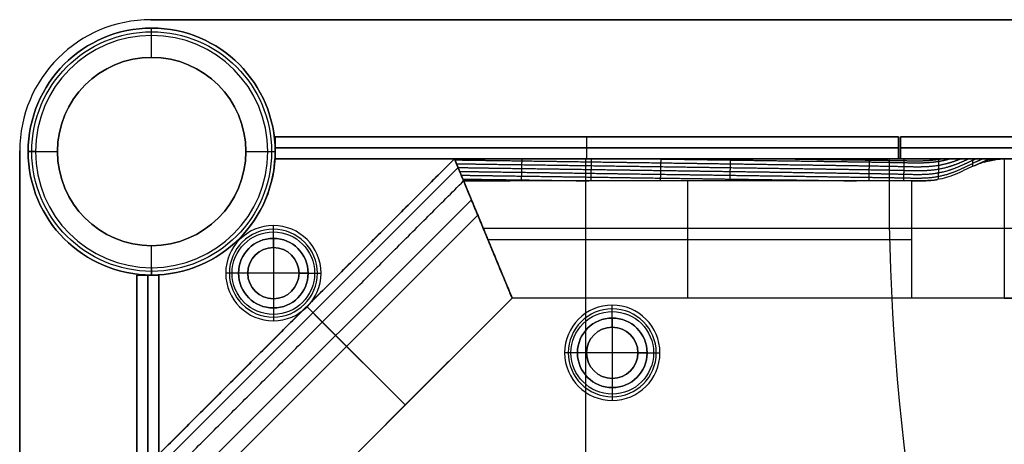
# Model space of a CAD drawing. Header units: millimetres. Extents: x -9 to 1391, y -464 to 386.
# Tile 10 of 24: x -9 to 125, y 328 to 386. Entities that reach past the tile are written whole.
import ezdxf

# ---------------------------------------------------------------- set-up
doc = ezdxf.new("R2010")
doc.units = ezdxf.units.MM
doc.header["$MEASUREMENT"] = 0

msp = doc.modelspace()

# ---------------------------------------------------------------- linework, layer by layer
for p, q in [((8.81, 385.55, -0.5), (8.81, 385.55, 18.5)), ((1373.01, 385.55, 9), (8.81, 385.55, 9)), ((8.91, 383.4, -0.5), (8.91, 384.4, -1.5)), ((8.91, 384.4, -1.5), (8.91, 384.4, -721.5)), ((8.91, 380.4, -721.5), (8.91, 384.4, -721.5)), ((8.91, 380.4, -0.5), (8.91, 383.4, -0.5)), ((8.91, 380.4, -0.5), (8.91, 380.4, -721.5)), ((25.76, 366.55, -20.5), (25.76, 369.55, -20.5)), ((25.76, 369.55, -20.5), (110.76, 369.55, -20.5)), ((68.26, 366.55, -40.5), (68.26, 369.55, -40.5)), ((68.26, 366.55, -0.5), (68.26, 369.55, -0.5)), ((68.26, 369.55, -0.5), (68.26, 369.55, -40.5)), ((110.76, 366.55, -20.5), (110.76, 369.55, -20.5)), ((111.06, 366.55, -20.5), (111.06, 369.55, -20.5)), ((111.06, 369.55, -20.5), (1271.06, 369.55, -20.5)), ((110.76, 368.05, -40.5), (25.76, 368.05, -40.5)), ((25.76, 368.05, -0.5), (110.76, 368.05, -0.5)), ((25.76, 368.05, -40.5), (25.76, 368.05, -0.5)), ((110.76, 368.05, -0.5), (110.76, 368.05, -40.5)), ((111.06, 368.05, -40.5), (111.06, 368.05, -0.5)), ((1271.06, 368.05, -40.5), (111.06, 368.05, -40.5)), ((111.06, 368.05, -0.5), (1271.06, 368.05, -0.5)), ((-9.09, 367.65, 9), (-9.09, -446.55, 9)), ((-6.94, 367.55, -0.5), (-7.94, 367.55, -1.5)), ((-7.94, 367.55, -1.5), (-7.94, 367.55, -721.5)), ((-7.94, 367.55, -721.5), (-3.94, 367.55, -721.5)), ((-6.94, 367.55, -0.5), (-3.94, 367.55, -0.5)), ((-3.94, 367.55, -0.5), (-3.94, 367.55, -721.5)), ((21.76, 367.55, -0.5), (24.76, 367.55, -0.5)), ((21.76, 367.55, -0.5), (21.76, 367.55, -721.5)), ((21.76, 367.55, -721.5), (25.76, 367.55, -721.5)), ((24.76, 367.55, -0.5), (25.76, 367.55, -1.5)), ((25.76, 367.55, -1.5), (25.76, 367.55, -721.5)), ((50.21, 366.55, -40.25), (9.91, 326.24, -40.25)), ((50.71, 365.36, -6.81), (11.1, 325.75, -6.81)), ((25.73, 366.55, -0.5), (25.73, 366.55, -3.5)), ((25.73, 366.55, -2), (109.52, 366.55, -2)), ((25.76, 366.55, -20.5), (110.76, 366.55, -20.5)), ((58.08, 347.55, -38.75), (50.21, 366.55, -38.75)), ((50.21, 366.55, -38.75), (58.08, 347.55, -38.75)), ((1331.6, 366.55, -36.5), (50.21, 366.55, -36.5)), ((67.63, 366.55, -0.5), (67.63, 366.55, -3.5)), ((68.09, 366.55, -0.5), (68.09, 262.06, -0.5)), ((68.09, 366.55, -3.5), (68.09, 344.84, -3.5)), ((68.26, 366.55, -0.5), (68.26, 366.55, -40.5)), ((109.52, 366.55, -3.5), (109.52, 366.55, -0.5)), ((111.06, 366.55, -20.5), (1271.06, 366.55, -20.5)), ((125.21, 366.55, -0.5), (125.21, 347.55, -0.5)), ((82.02, 363.55, -5), (82.02, 347.55, -5)), ((52.52, 360.98, -72.5), (15.47, 323.94, -72.5)), ((17.6, 323.06, -5), (53.4, 358.86, -5)), ((25.51, 355.7, 1.25), (25.51, 357.45, -0.5)), ((25.51, 354.45, -1), (25.51, 356.95, -3.5)), ((54.15, 357.05, -72.5), (54.15, 357.05, -5)), ((54.15, 357.05, -72.5), (54.15, 357.05, -5)), ((174.94, 357.05, -72.5), (54.15, 357.05, -72.5)), ((8.91, 354.7, -0.5), (8.91, 354.7, -721.5)), ((8.91, 351.7, -0.5), (8.91, 354.7, -0.5)), ((8.91, 350.7, -721.5), (8.91, 354.7, -721.5)), ((25.51, 355.7, 12.5), (25.51, 355.7, 1.25)), ((25.51, 355.7, 12.5), (25.51, 346.2, 12.5)), ((54.77, 355.55, -5), (112.58, 355.55, -5)), ((25.51, 354.45, -0.5), (25.51, 354.45, -1)), ((6.91, 350.7, -20.5), (9.91, 350.7, -20.5)), ((6.91, 350.7, -20.5), (6.91, 265.7, -20.5)), ((8.41, 265.7, -40.5), (8.41, 350.7, -40.5)), ((8.41, 350.7, -0.5), (8.41, 265.7, -0.5)), ((8.41, 350.7, -40.5), (8.41, 350.7, -0.5)), ((8.91, 351.7, -0.5), (8.91, 350.7, -1.5)), ((8.91, 350.7, -1.5), (8.91, 350.7, -721.5)), ((9.91, 350.73, -3.5), (9.91, 350.73, -0.5)), ((9.91, 266.94, -2), (9.91, 350.73, -2)), ((9.91, 350.7, -20.5), (9.91, 265.7, -20.5)), ((20.76, 350.95, 1.25), (19.01, 350.95, -0.5)), ((22.01, 350.95, -1), (19.51, 350.95, -3.5)), ((20.76, 350.95, 12.5), (20.76, 350.95, 1.25)), ((30.26, 350.95, 12.5), (20.76, 350.95, 12.5)), ((22.01, 350.95, -0.5), (22.01, 350.95, -1)), ((29.01, 350.95, -1), (31.51, 350.95, -3.5)), ((29.01, 350.95, -0.5), (29.01, 350.95, -1)), ((30.26, 350.95, 1.25), (32.01, 350.95, -0.5)), ((30.26, 350.95, 12.5), (30.26, 350.95, 1.25)), ((25.51, 347.45, -1), (25.51, 344.95, -3.5)), ((25.51, 347.45, -0.5), (25.51, 347.45, -1)), ((58.08, 347.55, -38.75), (28.91, 318.37, -38.75)), ((1323.73, 347.55, -36.5), (58.08, 347.55, -36.5)), ((71.74, 344.83, 1.25), (71.74, 346.58, -0.5)), ((25.51, 346.2, 1.25), (25.51, 344.45, -0.5)), ((25.51, 346.2, 12.5), (25.51, 346.2, 1.25)), ((30.06, 346.4, -8), (32.18, 344.28, -5)), ((30.06, 346.4, -72.5), (43.5, 332.96, -72.5)), ((30.06, 346.4, -72.5), (30.06, 346.4, -8)), ((71.74, 343.58, -1), (71.74, 346.08, -3.5)), ((32.18, 344.28, -5), (43.5, 332.96, -5)), ((71.74, 344.83, 12.5), (71.74, 344.83, 1.25)), ((71.74, 344.83, 12.5), (71.74, 335.33, 12.5)), ((71.74, 343.58, -0.5), (71.74, 343.58, -1)), ((66.99, 340.08, 1.25), (65.24, 340.08, -0.5)), ((68.24, 340.08, -1), (65.74, 340.08, -3.5)), ((66.99, 340.08, 12.5), (66.99, 340.08, 1.25)), ((76.49, 340.08, 12.5), (66.99, 340.08, 12.5)), ((68.24, 340.08, -0.5), (68.24, 340.08, -1)), ((75.24, 340.08, -1), (77.74, 340.08, -3.5)), ((75.24, 340.08, -0.5), (75.24, 340.08, -1)), ((76.49, 340.08, 1.25), (78.24, 340.08, -0.5)), ((76.49, 340.08, 12.5), (76.49, 340.08, 1.25)), ((71.74, 336.58, -1), (71.74, 334.08, -3.5)), ((71.74, 336.58, -0.5), (71.74, 336.58, -1)), ((68.09, 335.32, -3.5), (68.09, 262.06, -3.5)), ((71.74, 335.33, 1.25), (71.74, 333.58, -0.5)), ((71.74, 335.33, 12.5), (71.74, 335.33, 1.25)), ((43.5, 332.96, -72.5), (43.5, 332.96, -5))]:
    msp.add_line(p, q)
for centre, radius in [((8.91, 367.55, -361.5), 16.85), ((8.91, 367.55, -1), 16.35), ((8.91, 367.55, -361), 12.85), ((25.51, 350.95, 0.37), 5.63), ((25.51, 350.95, -2.25), 4.75), ((25.51, 350.95, 6.87), 4.75), ((25.51, 350.95, -0.75), 3.5), ((71.74, 340.08, 0.37), 5.63), ((71.74, 340.08, -2.25), 4.75), ((71.74, 340.08, 6.87), 4.75), ((71.74, 340.08, -0.75), 3.5)]:
    msp.add_circle(centre, radius)
for centre, radius, start, end in [((8.81, 367.65, -0.5), 17.9, 90, 180), ((8.81, 367.65, 18.5), 17.9, 90, 180), ((8.81, 367.65, 9), 17.9, 90, 180), ((8.91, 367.55, -1.5), 16.85, 90, 270), ((8.91, 367.55, -721.5), 16.85, 90, 270), ((8.91, 367.55, -1.5), 16.85, 270, 90), ((8.91, 367.55, -721.5), 16.85, 270, 90), ((8.91, 367.55, -0.5), 15.85, 90, 270), ((8.91, 367.55, -0.5), 15.85, 270, 90), ((8.91, 367.55, -721.5), 12.85, 90, 270), ((8.91, 367.55, -0.5), 12.85, 90, 270), ((8.91, 367.55, -721.5), 12.85, 270, 90), ((8.91, 367.55, -0.5), 12.85, 270, 90), ((8.91, 367.55, -0.5), 16.85, 273.4023, 356.5977), ((8.91, 367.55, -3.5), 16.85, 273.4023, 356.5977), ((8.91, 367.55, -2), 16.85, 273.4023, 356.5977), ((409.49, 362.42, -3.5), 300, 179.2104, 197.5852), ((409.49, 362.42, -0.5), 300, 179.2104, 197.5852), ((409.49, 362.42, -2), 300, 179.2104, 197.5852), ((25.51, 350.95, -0.5), 6.5, 0, 180), ((25.51, 350.95, -3.5), 6, 90, 270), ((25.51, 350.95, -3.5), 6, 270, 90), ((25.51, 350.95, 1.25), 4.75, 0, 180), ((25.51, 350.95, 12.5), 4.75, 360, 180), ((25.51, 350.95, -1), 3.5, 90, 270), ((25.51, 350.95, -0.5), 3.5, 90, 270), ((25.51, 350.95, -1), 3.5, 270, 90), ((25.51, 350.95, -0.5), 3.5, 270, 90), ((25.51, 350.95, -0.5), 6.5, 180, 0), ((25.51, 350.95, 1.25), 4.75, 180, 0), ((25.51, 350.95, 12.5), 4.75, 180, 0), ((71.74, 340.08, -0.5), 6.5, 0, 180), ((71.74, 340.08, -3.5), 6, 90, 270), ((71.74, 340.08, -3.5), 6, 270, 90), ((71.74, 340.08, 1.25), 4.75, 0, 180), ((71.74, 340.08, 12.5), 4.75, 0, 180), ((71.74, 340.08, -1), 3.5, 90, 270), ((71.74, 340.08, -0.5), 3.5, 90, 270), ((71.74, 340.08, -1), 3.5, 270, 90), ((71.74, 340.08, -0.5), 3.5, 270, 90), ((71.74, 340.08, -0.5), 6.5, 180, 0), ((71.74, 340.08, 1.25), 4.75, 180, 0), ((71.74, 340.08, 12.5), 4.75, 180, 0)]:
    msp.add_arc(centre, radius, start, end)
at = {"extrusion": (0, 1, 0)}
msp.add_arc((-112.58, 15, 357.05), 20, 230.805, 270, dxfattribs=at)
for points, degree in [([(8.81, 385.55, -0.5), (690.91, 385.55, -0.5), (1373.01, 385.55, -0.5)], 2), ([(1373.01, 385.55, 18.5), (690.91, 385.55, 18.5), (8.81, 385.55, 18.5)], 2), ([(25.76, 366.55, -40.5), (25.76, 368.05, -40.5), (25.76, 369.55, -40.5)], 2), ([(25.76, 369.55, -40.5), (68.26, 369.55, -40.5), (110.76, 369.55, -40.5)], 2), ([(110.76, 369.55, -0.5), (68.26, 369.55, -0.5), (25.76, 369.55, -0.5)], 2), ([(25.76, 369.55, -0.5), (25.76, 368.05, -0.5), (25.76, 366.55, -0.5)], 2), ([(25.76, 369.55, -0.5), (25.76, 369.55, -20.5), (25.76, 369.55, -40.5)], 2), ([(110.76, 369.55, -40.5), (110.76, 368.05, -40.5), (110.76, 366.55, -40.5)], 2), ([(110.76, 369.55, -40.5), (110.76, 369.55, -20.5), (110.76, 369.55, -0.5)], 2), ([(110.76, 369.55, -0.5), (110.76, 368.05, -0.5), (110.76, 366.55, -0.5)], 2), ([(111.06, 366.55, -0.5), (111.06, 368.05, -0.5), (111.06, 369.55, -0.5)], 2), ([(111.06, 369.55, -0.5), (111.06, 369.55, -20.5), (111.06, 369.55, -40.5)], 2), ([(111.06, 369.55, -40.5), (111.06, 368.05, -40.5), (111.06, 366.55, -40.5)], 2), ([(111.06, 369.55, -40.5), (691.06, 369.55, -40.5), (1271.06, 369.55, -40.5)], 2), ([(1271.06, 369.55, -0.5), (691.06, 369.55, -0.5), (111.06, 369.55, -0.5)], 2), ([(-9.09, -446.55, -0.5), (-9.09, -39.45, -0.5), (-9.09, 367.65, -0.5)], 2), ([(-9.09, 367.65, 18.5), (-9.09, -39.45, 18.5), (-9.09, -446.55, 18.5)], 2), ([(-9.09, 367.65, -0.5), (-9.09, 367.65, 9), (-9.09, 367.65, 18.5)], 2), ([(50.21, 366.55, -8), (30.06, 346.4, -8), (9.91, 326.24, -8)], 2), ([(9.91, 326.24, -72.5), (30.06, 346.4, -72.5), (50.21, 366.55, -72.5)], 2), ([(25.73, 366.55, -0.5), (67.63, 366.55, -0.5), (109.52, 366.55, -0.5)], 2), ([(109.52, 366.55, -3.5), (67.63, 366.55, -3.5), (25.73, 366.55, -3.5)], 2), ([(110.76, 366.55, -40.5), (68.26, 366.55, -40.5), (25.76, 366.55, -40.5)], 2), ([(25.76, 366.55, -0.5), (68.26, 366.55, -0.5), (110.76, 366.55, -0.5)], 2), ([(25.76, 366.55, -40.5), (25.76, 366.55, -20.5), (25.76, 366.55, -0.5)], 2), ([(51.46, 363.55, -5), (50.84, 365.05, -6.5), (50.21, 366.55, -8)], 2), ([(58.08, 347.55, -72.5), (54.15, 357.05, -72.5), (50.21, 366.55, -72.5)], 2), ([(50.21, 366.55, -72.5), (50.21, 366.55, -40.25), (50.21, 366.55, -8)], 2), ([(50.21, 366.55, -8), (50.85, 366.55, -8), (51.48, 366.55, -8), (52.11, 366.55, -8)], 3), ([(51.46, 363.55, -5), (50.89, 364.92, -6.36), (50.6, 365.62, -7.06), (50.21, 366.55, -8)], 3), ([(50.21, 366.55, -8), (50.21, 366.55, -8), (50.21, 366.55, -8), (50.21, 366.55, -8)], 3), ([(50.21, 366.55, -8), (50.21, 366.55, -40.25), (50.21, 366.55, -72.5)], 2), ([(50.21, 366.55, -72.5), (54.15, 357.05, -72.5), (58.08, 347.55, -72.5)], 2), ([(50.21, 366.55, -72.5), (690.91, 366.55, -72.5), (1331.6, 366.55, -72.5)], 2), ([(50.21, 366.55, -8), (50.85, 366.55, -8), (51.48, 366.55, -8), (52.11, 366.55, -8)], 3), ([(106.28, 366.55, -8), (107.86, 366.55, -8), (109.44, 366.55, -8), (111.02, 366.55, -8)], 3), ([(110.76, 366.55, -0.5), (110.76, 366.55, -20.5), (110.76, 366.55, -40.5)], 2), ([(111.06, 366.55, -40.5), (111.06, 366.55, -20.5), (111.06, 366.55, -0.5)], 2), ([(1271.06, 366.55, -40.5), (691.06, 366.55, -40.5), (111.06, 366.55, -40.5)], 2), ([(111.06, 366.55, -0.5), (691.06, 366.55, -0.5), (1271.06, 366.55, -0.5)], 2), ([(112.57, 366.55, -8), (112.57, 366.55, -8), (112.57, 366.55, -8), (112.58, 366.55, -8)], 3), ([(112.58, 366.55, -8), (113.32, 366.55, -8), (114.07, 366.55, -7.97), (114.81, 366.55, -7.87)], 3), ([(112.58, 366.55, -8), (113.32, 366.55, -8), (114.07, 366.55, -7.97), (114.81, 366.55, -7.87)], 3), ([(121.04, 366.55, -4.42), (121.44, 366.55, -4.02), (121.87, 366.55, -3.58), (122.39, 366.55, -3.07)], 3), ([(121.09, 365.6, -3.1), (121.5, 365.8, -2.94), (121.92, 365.99, -2.78), (122.34, 366.18, -2.63), (122.75, 366.37, -2.48), (123.16, 366.55, -2.34)], 5), ([(123.2, 366.55, -2.3), (123.2, 366.5, -2.23), (123.2, 366.44, -2.16), (123.2, 366.39, -2.09), (123.2, 366.34, -2.02), (123.2, 366.28, -1.95)], 5), ([(123.88, 366.42, -1.5), (123.94, 366.45, -1.48), (124, 366.47, -1.46), (124.06, 366.5, -1.44), (124.12, 366.52, -1.42), (124.18, 366.55, -1.4)], 5), ([(124.63, 366.52, -0.96), (124.64, 366.53, -0.96), (124.66, 366.53, -0.95), (124.67, 366.54, -0.95), (124.68, 366.54, -0.94), (124.7, 366.55, -0.94)], 5), ([(1256.6, 366.55, -0.5), (690.91, 366.55, -0.5), (125.21, 366.55, -0.5)], 2), ([(12.91, 325, -5), (32.18, 344.28, -5), (51.46, 363.55, -5)], 2), ([(51.46, 363.55, -5), (54.77, 355.55, -5), (58.08, 347.55, -5)], 2), ([(51.46, 363.55, -5), (53.58, 363.55, -5), (55.7, 363.55, -5), (57.82, 363.55, -5)], 3), ([(58.08, 347.55, -5), (54.77, 355.55, -5), (51.46, 363.55, -5)], 2), ([(51.46, 363.55, -5), (51.46, 363.55, -5), (51.46, 363.55, -5), (51.46, 363.55, -5)], 3), ([(106.23, 363.55, -5), (98.43, 363.55, -5), (71.2, 363.55, -5), (57.82, 363.55, -5)], 3), ([(111, 363.55, -5), (109.41, 363.55, -5), (107.82, 363.55, -5), (106.23, 363.55, -5)], 3), ([(112.58, 363.55, -5), (112.56, 363.55, -5), (112.55, 363.55, -5), (112.54, 363.55, -5)], 3), ([(112.58, 347.55, -5), (112.58, 355.55, -5), (112.58, 363.55, -5)], 2), ([(6.91, 265.7, -40.5), (6.91, 308.2, -40.5), (6.91, 350.7, -40.5)], 2), ([(6.91, 350.7, -40.5), (8.41, 350.7, -40.5), (9.91, 350.7, -40.5)], 2), ([(6.91, 350.7, -0.5), (6.91, 308.2, -0.5), (6.91, 265.7, -0.5)], 2), ([(9.91, 350.7, -0.5), (8.41, 350.7, -0.5), (6.91, 350.7, -0.5)], 2), ([(6.91, 350.7, -40.5), (6.91, 350.7, -20.5), (6.91, 350.7, -0.5)], 2), ([(9.91, 350.73, -0.5), (9.91, 308.83, -0.5), (9.91, 266.94, -0.5)], 2), ([(9.91, 350.73, -3.5), (9.91, 308.83, -3.5), (9.91, 266.94, -3.5)], 2), ([(9.91, 350.7, -40.5), (9.91, 308.2, -40.5), (9.91, 265.7, -40.5)], 2), ([(9.91, 265.7, -0.5), (9.91, 308.2, -0.5), (9.91, 350.7, -0.5)], 2), ([(9.91, 350.7, -40.5), (9.91, 350.7, -20.5), (9.91, 350.7, -0.5)], 2), ([(58.08, 347.55, -5), (43.5, 332.96, -5), (28.91, 318.37, -5)], 2), ([(58.08, 347.55, -72.5), (43.5, 332.96, -72.5), (28.91, 318.37, -72.5)], 2), ([(58.08, 347.55, -5), (58.08, 347.55, -38.75), (58.08, 347.55, -72.5)], 2), ([(112.58, 347.55, -5), (85.33, 347.55, -5), (58.08, 347.55, -5)], 2), ([(58.08, 347.55, -72.5), (58.08, 347.55, -38.75), (58.08, 347.55, -5)], 2), ([(1323.73, 347.55, -72.5), (690.91, 347.55, -72.5), (58.08, 347.55, -72.5)], 2), ([(125.21, 347.55, -0.5), (690.91, 347.55, -0.5), (1256.6, 347.55, -0.5)], 2)]:
    msp.add_open_spline(points, degree=degree)
for points, degree, knots in [([(50.27, 366.41, -7.86), (52.09, 366.39, -7.83), (53.92, 366.35, -7.82), (55.74, 366.34, -7.79), (59.46, 366.28, -7.73), (63.18, 366.23, -7.68), (65.07, 366.2, -7.65), (68.86, 366.15, -7.6), (72.65, 366.09, -7.55), (74.55, 366.07, -7.52), (78.34, 366.01, -7.47), (82.13, 365.96, -7.41), (84.02, 365.93, -7.38), (89.71, 365.85, -7.3), (95.39, 365.77, -7.22), (99.18, 365.71, -7.17), (103.92, 365.65, -7.1), (108.66, 365.57, -7.04), (109.61, 365.56, -7.03), (111.5, 365.51, -7.01), (113.4, 365.47, -7), (114.35, 365.46, -6.98), (115.9, 365.57, -6.86), (117.44, 365.92, -6.57), (118.04, 366.1, -6.42), (118.63, 366.31, -6.25), (119.23, 366.55, -6.05)], 5, [-3.841728, -3.841728, -3.841728, -3.841728, -3.841728, -3.841728, -2.930342, -2.930342, -2.930342, -1.982927, -1.982927, -1.982927, -1.035512, -1.035512, -1.035512, -0.088097, -0.088097, -0.088097, 1.806733, 1.806733, 1.806733, 2.28044, 2.28044, 2.28044, 2.754148, 2.754148, 2.754148, 3.056495, 3.056495, 3.056495, 3.056495, 3.056495, 3.056495]), ([(50.49, 365.89, -7.34), (52.27, 365.87, -7.31), (54.04, 365.83, -7.3), (55.82, 365.81, -7.26), (59.49, 365.76, -7.21), (63.17, 365.71, -7.16), (65.06, 365.68, -7.13), (68.85, 365.63, -7.08), (72.64, 365.57, -7.03), (74.54, 365.55, -7), (78.33, 365.49, -6.95), (82.12, 365.44, -6.89), (84.01, 365.41, -6.86), (89.7, 365.33, -6.78), (95.38, 365.25, -6.7), (99.17, 365.19, -6.65), (103.91, 365.13, -6.58), (108.65, 365.05, -6.52), (109.6, 365.03, -6.51), (111.49, 364.99, -6.5), (113.39, 364.94, -6.49), (114.34, 364.93, -6.47), (116.11, 365.05, -6.33), (117.87, 365.51, -5.95), (118.68, 365.81, -5.7), (119.5, 366.17, -5.42), (120.32, 366.55, -5.12)], 5, [-3.818955, -3.818955, -3.818955, -3.818955, -3.818955, -3.818955, -2.930342, -2.930342, -2.930342, -1.982927, -1.982927, -1.982927, -1.035512, -1.035512, -1.035512, -0.088097, -0.088097, -0.088097, 1.806733, 1.806733, 1.806733, 2.28044, 2.28044, 2.28044, 2.754148, 2.754148, 2.754148, 3.167878, 3.167878, 3.167878, 3.167878, 3.167878, 3.167878]), ([(50.7, 365.37, -6.82), (52.44, 365.35, -6.79), (54.17, 365.31, -6.77), (55.9, 365.29, -6.74), (59.53, 365.24, -6.69), (63.15, 365.19, -6.64), (65.05, 365.16, -6.61), (68.84, 365.11, -6.56), (72.63, 365.05, -6.51), (74.52, 365.03, -6.48), (78.31, 364.97, -6.43), (82.1, 364.92, -6.37), (84, 364.89, -6.34), (89.69, 364.81, -6.26), (95.37, 364.73, -6.18), (99.16, 364.67, -6.13), (103.9, 364.6, -6.06), (108.64, 364.53, -6), (109.59, 364.51, -5.99), (111.48, 364.47, -5.97), (113.38, 364.42, -5.96), (114.33, 364.41, -5.94), (116.22, 364.55, -5.79), (118.09, 365.08, -5.36), (119.03, 365.47, -5.04), (120.04, 365.97, -4.66), (121.04, 366.44, -4.28), (121.12, 366.48, -4.25), (121.19, 366.51, -4.22), (121.26, 366.55, -4.2)], 5, [-3.796109, -3.796109, -3.796109, -3.796109, -3.796109, -3.796109, -2.930342, -2.930342, -2.930342, -1.982927, -1.982927, -1.982927, -1.035512, -1.035512, -1.035512, -0.088097, -0.088097, -0.088097, 1.806733, 1.806733, 1.806733, 2.28044, 2.28044, 2.28044, 2.754148, 2.754148, 2.754148, 3.227855, 3.227855, 3.227855, 3.265333, 3.265333, 3.265333, 3.265333, 3.265333, 3.265333]), ([(50.92, 364.84, -6.29), (52.61, 364.82, -6.27), (54.29, 364.79, -6.25), (55.98, 364.77, -6.22), (59.56, 364.72, -6.17), (63.14, 364.67, -6.12), (65.04, 364.64, -6.09), (68.83, 364.59, -6.04), (72.62, 364.53, -5.99), (74.51, 364.5, -5.96), (78.3, 364.45, -5.9), (82.09, 364.4, -5.85), (83.99, 364.37, -5.82), (89.67, 364.29, -5.74), (95.36, 364.21, -5.66), (99.15, 364.15, -5.61), (103.89, 364.08, -5.54), (108.63, 364.01, -5.48), (109.57, 364, -5.47), (111.47, 363.96, -5.44), (113.36, 363.92, -5.43), (114.32, 363.91, -5.41), (116.21, 364.06, -5.25), (118.07, 364.6, -4.81), (119.03, 365.01, -4.47), (120.21, 365.61, -4.02), (121.4, 366.18, -3.56), (121.67, 366.31, -3.46), (121.93, 366.43, -3.36), (122.2, 366.55, -3.27)], 5, [-3.773212, -3.773212, -3.773212, -3.773212, -3.773212, -3.773212, -2.930342, -2.930342, -2.930342, -1.982927, -1.982927, -1.982927, -1.035512, -1.035512, -1.035512, -0.088097, -0.088097, -0.088097, 1.806733, 1.806733, 1.806733, 2.28044, 2.28044, 2.28044, 2.754148, 2.754148, 2.754148, 3.227855, 3.227855, 3.227855, 3.361226, 3.361226, 3.361226, 3.361226, 3.361226, 3.361226]), ([(52.11, 366.55, -8), (52.41, 366.55, -8), (52.75, 366.55, -8), (55.12, 366.55, -8.01), (57.1, 366.55, -8), (59.25, 366.55, -8), (59.48, 366.55, -8), (59.77, 366.55, -8)], 3, [0.2230384, 0.2230384, 0.2230384, 0.2230384, 0.3013561, 0.3013561, 0.6931646, 0.6931646, 0.7286742, 0.7286742, 0.7286742, 0.7286742]), ([(59.39, 366.55, -8), (59.39, 366.5, -7.95), (59.39, 366.44, -7.9), (59.39, 366.39, -7.84), (59.39, 366.23, -7.68), (59.38, 366.08, -7.53), (59.38, 365.97, -7.42), (59.37, 365.76, -7.21), (59.37, 365.55, -7.01), (59.37, 365.45, -6.9), (59.36, 365.24, -6.69), (59.36, 365.03, -6.49), (59.36, 364.93, -6.38), (59.35, 364.72, -6.17), (59.35, 364.51, -5.97), (59.34, 364.41, -5.86), (59.34, 364.2, -5.65), (59.33, 363.99, -5.45), (59.33, 363.89, -5.34), (59.33, 363.76, -5.21), (59.33, 363.63, -5.08), (59.33, 363.6, -5.05), (59.32, 363.58, -5.03), (59.32, 363.55, -5)], 5, [-0.1755666, -0.1755666, -0.1755666, -0.1755666, -0.1755666, -0.1755666, -0.1382045, -0.1382045, -0.1382045, -0.0654085, -0.0654085, -0.0654085, 0.0073876, 0.0073876, 0.0073876, 0.0801837, 0.0801837, 0.0801837, 0.1529798, 0.1529798, 0.1529798, 0.2257759, 0.2257759, 0.2257759, 0.2440738, 0.2440738, 0.2440738, 0.2440738, 0.2440738, 0.2440738]), ([(59.77, 366.55, -8), (61.78, 366.55, -8), (63.79, 366.55, -8), (66.73, 366.55, -8), (67.66, 366.55, -8), (68.58, 366.55, -8)], 3, [0.9554291, 0.9554291, 0.9554291, 0.9554291, 1.5590194, 1.5590194, 1.8366436, 1.8366436, 1.8366436, 1.8366436]), ([(68.58, 366.55, -8), (72.85, 366.55, -8), (77.12, 366.55, -8), (81.4, 366.55, -8), (83.59, 366.55, -8), (85.79, 366.55, -8), (87.99, 366.55, -8)], 3, [1.836644, 1.836644, 1.836644, 1.836644, 3.118039, 3.118039, 3.118039, 3.777889, 3.777889, 3.777889, 3.777889]), ([(68.87, 366.55, -8), (68.87, 366.47, -7.92), (68.87, 366.39, -7.84), (68.87, 366.31, -7.76), (68.86, 366.12, -7.58), (68.86, 365.94, -7.39), (68.86, 365.84, -7.29), (68.85, 365.63, -7.08), (68.85, 365.42, -6.87), (68.84, 365.31, -6.77), (68.84, 365.11, -6.56), (68.83, 364.9, -6.35), (68.83, 364.79, -6.25), (68.83, 364.59, -6.04), (68.82, 364.38, -5.83), (68.82, 364.27, -5.73), (68.82, 364.07, -5.52), (68.81, 363.86, -5.31), (68.81, 363.76, -5.21), (68.81, 363.65, -5.11), (68.8, 363.55, -5)], 5, [-0.1944408, -0.1944408, -0.1944408, -0.1944408, -0.1944408, -0.1944408, -0.1382045, -0.1382045, -0.1382045, -0.0654085, -0.0654085, -0.0654085, 0.0073876, 0.0073876, 0.0073876, 0.0801837, 0.0801837, 0.0801837, 0.1529798, 0.1529798, 0.1529798, 0.2252072, 0.2252072, 0.2252072, 0.2252072, 0.2252072, 0.2252072]), ([(77.19, 366.55, -8), (77.42, 366.55, -8), (77.65, 366.54, -8), (77.88, 366.54, -7.99), (80.01, 366.51, -7.96), (82.14, 366.48, -7.93), (84.04, 366.45, -7.9), (89.72, 366.37, -7.82), (95.41, 366.29, -7.74), (99.2, 366.23, -7.69), (103.93, 366.17, -7.62), (108.67, 366.1, -7.56), (109.62, 366.08, -7.54), (111.52, 366.04, -7.52), (113.41, 366.01, -7.51), (114.36, 366, -7.49), (115.6, 366.09, -7.39), (116.85, 366.32, -7.18), (117.15, 366.39, -7.13), (117.45, 366.47, -7.06), (117.74, 366.55, -7)], 5, [-1.151895, -1.151895, -1.151895, -1.151895, -1.151895, -1.151895, -1.035512, -1.035512, -1.035512, -0.088097, -0.088097, -0.088097, 1.806733, 1.806733, 1.806733, 2.28044, 2.28044, 2.28044, 2.754148, 2.754148, 2.754148, 2.905034, 2.905034, 2.905034, 2.905034, 2.905034, 2.905034]), ([(78.35, 366.55, -8), (78.35, 366.55, -8), (78.35, 366.54, -8), (78.35, 366.54, -7.99), (78.35, 366.43, -7.89), (78.35, 366.33, -7.78), (78.34, 366.22, -7.67), (78.34, 366.01, -7.47), (78.33, 365.8, -7.26), (78.33, 365.7, -7.15), (78.33, 365.49, -6.95), (78.32, 365.28, -6.74), (78.32, 365.18, -6.63), (78.31, 364.97, -6.43), (78.31, 364.76, -6.22), (78.31, 364.66, -6.11), (78.3, 364.45, -5.9), (78.3, 364.24, -5.7), (78.3, 364.14, -5.59), (78.29, 363.96, -5.41), (78.29, 363.78, -5.23), (78.29, 363.7, -5.16), (78.28, 363.63, -5.08), (78.28, 363.55, -5)], 5, [-0.2133198, -0.2133198, -0.2133198, -0.2133198, -0.2133198, -0.2133198, -0.2110006, -0.2110006, -0.2110006, -0.1382045, -0.1382045, -0.1382045, -0.0654085, -0.0654085, -0.0654085, 0.0073876, 0.0073876, 0.0073876, 0.0801837, 0.0801837, 0.0801837, 0.1529798, 0.1529798, 0.1529798, 0.2063544, 0.2063544, 0.2063544, 0.2063544, 0.2063544, 0.2063544]), ([(87.83, 366.55, -8), (87.83, 366.52, -7.97), (87.83, 366.49, -7.94), (87.83, 366.46, -7.91), (87.82, 366.32, -7.78), (87.82, 366.19, -7.64), (87.82, 366.09, -7.54), (87.81, 365.88, -7.33), (87.81, 365.67, -7.12), (87.81, 365.56, -7.02), (87.8, 365.36, -6.81), (87.8, 365.15, -6.6), (87.8, 365.04, -6.5), (87.79, 364.84, -6.29), (87.79, 364.63, -6.08), (87.78, 364.52, -5.98), (87.78, 364.31, -5.77), (87.77, 364.11, -5.56), (87.77, 364, -5.46), (87.77, 363.85, -5.3), (87.76, 363.7, -5.15), (87.76, 363.65, -5.1), (87.76, 363.6, -5.05), (87.76, 363.55, -5)], 5, [-0.2321987, -0.2321987, -0.2321987, -0.2321987, -0.2321987, -0.2321987, -0.2110006, -0.2110006, -0.2110006, -0.1382045, -0.1382045, -0.1382045, -0.0654085, -0.0654085, -0.0654085, 0.0073876, 0.0073876, 0.0073876, 0.0801837, 0.0801837, 0.0801837, 0.1529798, 0.1529798, 0.1529798, 0.187495, 0.187495, 0.187495, 0.187495, 0.187495, 0.187495]), ([(87.99, 366.55, -8), (89.36, 366.55, -8), (91.1, 366.55, -8), (96.43, 366.55, -8), (98.02, 366.55, -8.01), (103.82, 366.55, -8), (104.66, 366.55, -8), (105.76, 366.55, -8), (106.02, 366.55, -8), (106.28, 366.55, -8)], 3, [1.07048446, 1.07048446, 1.07048446, 1.07048446, 1.07689854, 1.07689854, 1.09397754, 1.09397754, 1.09721966, 1.09721966, 1.09823425, 1.09823425, 1.09823425, 1.09823425]), ([(95.39, 366.55, -8), (97.67, 366.52, -7.97), (99.95, 366.48, -7.94), (102.23, 366.45, -7.91), (105.45, 366.41, -7.86), (108.68, 366.36, -7.82), (109.63, 366.35, -7.8), (111.52, 366.31, -7.78), (113.42, 366.28, -7.76), (114.37, 366.28, -7.74), (115.37, 366.35, -7.66), (116.38, 366.51, -7.51), (116.45, 366.53, -7.5), (116.51, 366.54, -7.49), (116.58, 366.55, -7.48)], 5, [0.668081, 0.668081, 0.668081, 0.668081, 0.668081, 0.668081, 1.806733, 1.806733, 1.806733, 2.28044, 2.28044, 2.28044, 2.754148, 2.754148, 2.754148, 2.787162, 2.787162, 2.787162, 2.787162, 2.787162, 2.787162]), ([(106.28, 366.55, -8), (107.07, 366.55, -8), (107.86, 366.55, -8), (109.44, 366.55, -8), (110.23, 366.55, -8), (111.02, 366.55, -8)], 3, [-0.7573673, -0.7573673, -0.7573673, -0.7573673, -0.378684, -0.378684, 0, 0, 0, 0]), ([(106.79, 366.55, -8), (106.79, 366.52, -7.97), (106.79, 366.48, -7.94), (106.78, 366.45, -7.91), (106.78, 366.37, -7.82), (106.78, 366.28, -7.74), (106.78, 366.23, -7.69), (106.78, 366.07, -7.53), (106.77, 365.91, -7.38), (106.77, 365.81, -7.27), (106.77, 365.6, -7.07), (106.76, 365.39, -6.86), (106.76, 365.29, -6.76), (106.75, 365.08, -6.55), (106.75, 364.87, -6.34), (106.75, 364.76, -6.24), (106.74, 364.56, -6.03), (106.74, 364.35, -5.82), (106.74, 364.25, -5.71), (106.73, 364.04, -5.51), (106.73, 363.84, -5.3), (106.72, 363.75, -5.2), (106.72, 363.65, -5.1), (106.72, 363.55, -5)], 5, [-0.2699094, -0.2699094, -0.2699094, -0.2699094, -0.2699094, -0.2699094, -0.2473987, -0.2473987, -0.2473987, -0.2110006, -0.2110006, -0.2110006, -0.1382045, -0.1382045, -0.1382045, -0.0654085, -0.0654085, -0.0654085, 0.0073876, 0.0073876, 0.0073876, 0.0801837, 0.0801837, 0.0801837, 0.1496704, 0.1496704, 0.1496704, 0.1496704, 0.1496704, 0.1496704]), ([(111.02, 366.55, -8), (111.2, 366.55, -8), (111.35, 366.55, -8), (111.85, 366.55, -8), (112.22, 366.55, -8.01), (112.57, 366.55, -8)], 3, [1.104913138, 1.104913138, 1.104913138, 1.104913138, 1.105849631, 1.105849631, 1.108067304, 1.108067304, 1.108067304, 1.108067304]), ([(111.53, 366.55, -8), (111.53, 366.5, -7.96), (111.52, 366.45, -7.91), (111.52, 366.41, -7.87), (111.52, 366.31, -7.77), (111.52, 366.21, -7.68), (111.52, 366.15, -7.63), (111.51, 365.99, -7.47), (111.51, 365.83, -7.32), (111.51, 365.72, -7.22), (111.5, 365.51, -7.01), (111.5, 365.3, -6.81), (111.5, 365.19, -6.71), (111.49, 364.99, -6.5), (111.49, 364.78, -6.29), (111.49, 364.67, -6.19), (111.48, 364.47, -5.98), (111.48, 364.26, -5.76), (111.47, 364.16, -5.66), (111.47, 363.98, -5.46), (111.46, 363.8, -5.27), (111.46, 363.71, -5.18), (111.46, 363.63, -5.09), (111.46, 363.55, -5)], 5, [-0.2795516, -0.2795516, -0.2795516, -0.2795516, -0.2795516, -0.2795516, -0.2473987, -0.2473987, -0.2473987, -0.2110006, -0.2110006, -0.2110006, -0.1382045, -0.1382045, -0.1382045, -0.0654085, -0.0654085, -0.0654085, 0.0073876, 0.0073876, 0.0073876, 0.0801837, 0.0801837, 0.0801837, 0.1402974, 0.1402974, 0.1402974, 0.1402974, 0.1402974, 0.1402974]), ([(114.81, 366.55, -7.87), (114.85, 366.55, -7.87), (114.89, 366.55, -7.86), (115.41, 366.55, -7.79), (115.88, 366.55, -7.69), (116.35, 366.55, -7.55)], 3, [1.113064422, 1.113064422, 1.113064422, 1.113064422, 1.113346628, 1.113346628, 1.116653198, 1.116653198, 1.116653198, 1.116653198]), ([(120.95, 365.54, -3.16), (120.55, 365.37, -3.35), (120.15, 365.18, -3.52), (119.34, 364.8, -3.83), (118.94, 364.61, -3.97), (118.12, 364.27, -4.22), (117.71, 364.12, -4.34), (116.9, 363.88, -4.53), (116.49, 363.79, -4.62), (116.09, 363.72, -4.69)], 3, [0.1839251, 0.1839251, 0.1839251, 0.1839251, 0.2171618, 0.2171618, 0.2504042, 0.2504042, 0.2836426, 0.2836426, 0.3168818, 0.3168818, 0.3168818, 0.3168818]), ([(116.25, 366.55, -7.58), (116.25, 366.54, -7.57), (116.25, 366.53, -7.56), (116.25, 366.52, -7.55), (116.25, 366.45, -7.49), (116.25, 366.38, -7.43), (116.25, 366.33, -7.38), (116.24, 366.16, -7.23), (116.24, 366, -7.08), (116.24, 365.89, -6.97), (116.24, 365.68, -6.77), (116.23, 365.47, -6.56), (116.23, 365.36, -6.46), (116.22, 365.16, -6.25), (116.22, 364.95, -6.04), (116.22, 364.85, -5.94), (116.21, 364.65, -5.72), (116.21, 364.45, -5.51), (116.21, 364.35, -5.4), (116.2, 364.17, -5.19), (116.2, 363.99, -4.98), (116.19, 363.9, -4.88), (116.19, 363.82, -4.78), (116.19, 363.74, -4.67)], 5, [-0.2547842, -0.2547842, -0.2547842, -0.2547842, -0.2547842, -0.2547842, -0.2473987, -0.2473987, -0.2473987, -0.2110006, -0.2110006, -0.2110006, -0.1382045, -0.1382045, -0.1382045, -0.0654085, -0.0654085, -0.0654085, 0.0073876, 0.0073876, 0.0073876, 0.0801837, 0.0801837, 0.0801837, 0.1458848, 0.1458848, 0.1458848, 0.1458848, 0.1458848, 0.1458848]), ([(116.35, 366.55, -7.55), (117.13, 366.55, -7.32), (117.85, 366.55, -6.98), (118.91, 366.55, -6.3), (119.25, 366.55, -6.05), (119.91, 366.55, -5.51), (120.22, 366.55, -5.21), (120.54, 366.55, -4.91)], 3, [-0.473448, -0.473448, -0.473448, -0.473448, -0.2353868, -0.2353868, -0.1176489, -0.1176489, 0, 0, 0, 0]), ([(116.35, 366.55, -7.55), (116.81, 366.55, -7.41), (117.26, 366.55, -7.24), (118.13, 366.55, -6.81), (118.55, 366.55, -6.55), (119.52, 366.55, -5.86), (120.04, 366.55, -5.4), (120.54, 366.55, -4.91)], 3, [6.6174009, 6.6174009, 6.6174009, 6.6174009, 6.7636654, 6.7636654, 6.9160163, 6.9160163, 7.1385738, 7.1385738, 7.1385738, 7.1385738]), ([(120.54, 366.55, -4.91), (120.55, 366.55, -4.9), (120.57, 366.55, -4.89), (120.73, 366.55, -4.73), (120.88, 366.55, -4.58), (121.04, 366.55, -4.42)], 3, [1.128465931, 1.128465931, 1.128465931, 1.128465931, 1.128618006, 1.128618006, 1.130182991, 1.130182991, 1.130182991, 1.130182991]), ([(120.9, 366.55, -4.56), (120.9, 366.51, -4.51), (120.9, 366.48, -4.47), (120.9, 366.44, -4.42), (120.89, 366.32, -4.26), (120.89, 366.2, -4.1), (120.89, 366.11, -3.99), (120.88, 365.93, -3.76), (120.87, 365.76, -3.54), (120.87, 365.67, -3.43), (120.87, 365.58, -3.32), (120.86, 365.5, -3.21)], 5, [-0.0211003, -0.0211003, -0.0211003, -0.0211003, -0.0211003, -0.0211003, 0.0073876, 0.0073876, 0.0073876, 0.0801837, 0.0801837, 0.0801837, 0.1506585, 0.1506585, 0.1506585, 0.1506585, 0.1506585, 0.1506585]), ([(122.55, 366.12, -2.34), (122.29, 366.04, -2.49), (122.02, 365.95, -2.63), (121.49, 365.76, -2.91), (121.22, 365.65, -3.04), (120.95, 365.54, -3.16)], 3, [0.13562809, 0.13562809, 0.13562809, 0.13562809, 0.15976431, 0.15976431, 0.18392507, 0.18392507, 0.18392507, 0.18392507]), ([(122.39, 366.55, -3.07), (122.8, 366.55, -2.67), (123.22, 366.55, -2.28), (123.85, 366.55, -1.7), (124.06, 366.55, -1.51), (124.48, 366.55, -1.13), (124.69, 366.55, -0.95), (124.98, 366.55, -0.7), (125.05, 366.55, -0.64), (125.13, 366.55, -0.57), (125.13, 366.55, -0.57), (125.13, 366.55, -0.57), (125.13, 366.55, -0.57), (125.13, 366.55, -0.57), (125.13, 366.55, -0.57), (125.13, 366.55, -0.57), (125.13, 366.55, -0.57), (125.12, 366.55, -0.58), (125.12, 366.55, -0.58), (125.1, 366.55, -0.59), (125.1, 366.55, -0.6), (125.07, 366.55, -0.62), (125.05, 366.55, -0.64), (124.99, 366.55, -0.68), (124.96, 366.54, -0.71), (124.85, 366.54, -0.8), (124.77, 366.53, -0.85), (124.47, 366.51, -1.08), (124.24, 366.48, -1.25), (123.54, 366.37, -1.74), (123.05, 366.26, -2.05), (122.55, 366.12, -2.34)], 3, [-0.6300798, -0.6300798, -0.6300798, -0.6300798, -0.4292638, -0.4292638, -0.3288642, -0.3288642, -0.2284641, -0.2284641, -0.1936315, -0.1936315, -0.1930873, -0.1930873, -0.1929512, -0.1929512, -0.1928151, -0.1928151, -0.192543, -0.192543, -0.1914545, -0.1914545, -0.1892775, -0.1892775, -0.1849234, -0.1849234, -0.1762153, -0.1762153, -0.158799, -0.158799, -0.1058289, -0.1058289, 0, 0, 0, 0]), ([(122.39, 366.55, -3.07), (122.56, 366.55, -2.91), (122.74, 366.55, -2.74), (123.38, 366.55, -2.13), (123.86, 366.55, -1.69), (124.63, 366.55, -1), (124.92, 366.55, -0.74), (125.21, 366.55, -0.5)], 3, [7.4141927, 7.4141927, 7.4141927, 7.4141927, 7.4882367, 7.4882367, 7.6867267, 7.6867267, 7.8012765, 7.8012765, 7.8012765, 7.8012765]), ([(122.55, 366.12, -2.34), (122.82, 366.19, -2.18), (123.12, 366.27, -2.01), (123.67, 366.38, -1.64), (123.87, 366.42, -1.51), (124.25, 366.48, -1.25), (124.38, 366.5, -1.15), (124.62, 366.52, -0.97), (124.71, 366.53, -0.9), (124.93, 366.54, -0.73), (125.06, 366.55, -0.63), (125.21, 366.55, -0.5)], 3, [7.4680957, 7.4680957, 7.4680957, 7.4680957, 7.634593, 7.634593, 7.7178589, 7.7178589, 7.7595214, 7.7595214, 7.7803989, 7.7803989, 7.8012765, 7.8012765, 7.8012765, 7.8012765]), ([(51.14, 364.32, -5.77), (52.78, 364.3, -5.74), (54.42, 364.27, -5.72), (56.06, 364.25, -5.7), (59.59, 364.2, -5.65), (63.13, 364.15, -5.6), (65.02, 364.12, -5.57), (68.82, 364.07, -5.52), (72.61, 364.01, -5.47), (74.5, 363.98, -5.44), (78.29, 363.93, -5.38), (82.08, 363.88, -5.33), (83.98, 363.85, -5.3), (89.33, 363.77, -5.23), (94.69, 363.7, -5.15), (98.15, 363.65, -5.1), (101.61, 363.6, -5.05), (105.07, 363.55, -5)], 5, [-3.750288, -3.750288, -3.750288, -3.750288, -3.750288, -3.750288, -2.930342, -2.930342, -2.930342, -1.982927, -1.982927, -1.982927, -1.035512, -1.035512, -1.035512, -0.088097, -0.088097, -0.088097, 1.641579, 1.641579, 1.641579, 1.641579, 1.641579, 1.641579]), ([(51.36, 363.79, -5.25), (52.95, 363.77, -5.22), (54.54, 363.75, -5.2), (56.14, 363.73, -5.18), (59.57, 363.68, -5.13), (63, 363.63, -5.08), (64.84, 363.6, -5.05), (66.68, 363.58, -5.03), (68.52, 363.55, -5)], 5, [-3.727359, -3.727359, -3.727359, -3.727359, -3.727359, -3.727359, -2.930342, -2.930342, -2.930342, -2.0115, -2.0115, -2.0115, -2.0115, -2.0115, -2.0115]), ([(57.82, 363.55, -5), (56.76, 363.55, -5), (55.7, 363.55, -5), (53.58, 363.55, -5), (52.52, 363.55, -5), (51.46, 363.55, -5)], 3, [-0.6595237, -0.6595237, -0.6595237, -0.6595237, -0.3416219, -0.3416219, -0.0237203, -0.0237203, -0.0237203, -0.0237203]), ([(112.54, 363.55, -5), (112.17, 363.55, -5), (111.78, 363.55, -5), (111.36, 363.55, -5), (111.19, 363.55, -5), (111, 363.55, -5)], 3, [0.05002, 0.05002, 0.05002, 0.05002, 0.1472477, 0.1472477, 0.1952614, 0.1952614, 0.1952614, 0.1952614]), ([(116.09, 363.72, -4.69), (115.51, 363.63, -4.8), (114.92, 363.58, -4.87), (113.75, 363.55, -4.98), (113.16, 363.56, -5), (112.58, 363.55, -5)], 3, [-0.3390274, -0.3390274, -0.3390274, -0.3390274, -0.1695454, -0.1695454, 0, 0, 0, 0]), ([(112.58, 363.55, -5), (113.05, 363.55, -5), (113.49, 363.55, -4.99), (114.14, 363.56, -4.94), (114.35, 363.56, -4.92), (114.71, 363.58, -4.89), (114.86, 363.59, -4.87), (115.26, 363.61, -4.82), (115.46, 363.64, -4.79), (115.81, 363.68, -4.74), (115.95, 363.7, -4.72), (116.09, 363.72, -4.69)], 3, [6.2360776, 6.2360776, 6.2360776, 6.2360776, 6.3482211, 6.3482211, 6.3988896, 6.3988896, 6.4478094, 6.4478094, 6.5452397, 6.5452397, 6.6424547, 6.6424547, 6.6424547, 6.6424547])]:
    msp.add_open_spline(points, degree=degree, knots=knots)
msp.add_rational_spline([(125.21, 347.55, -0.5), (119.7, 347.55, -5), (112.58, 347.55, -5)], [1, 0.942072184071, 1], degree=2)

doc.saveas('drawing.dxf')
